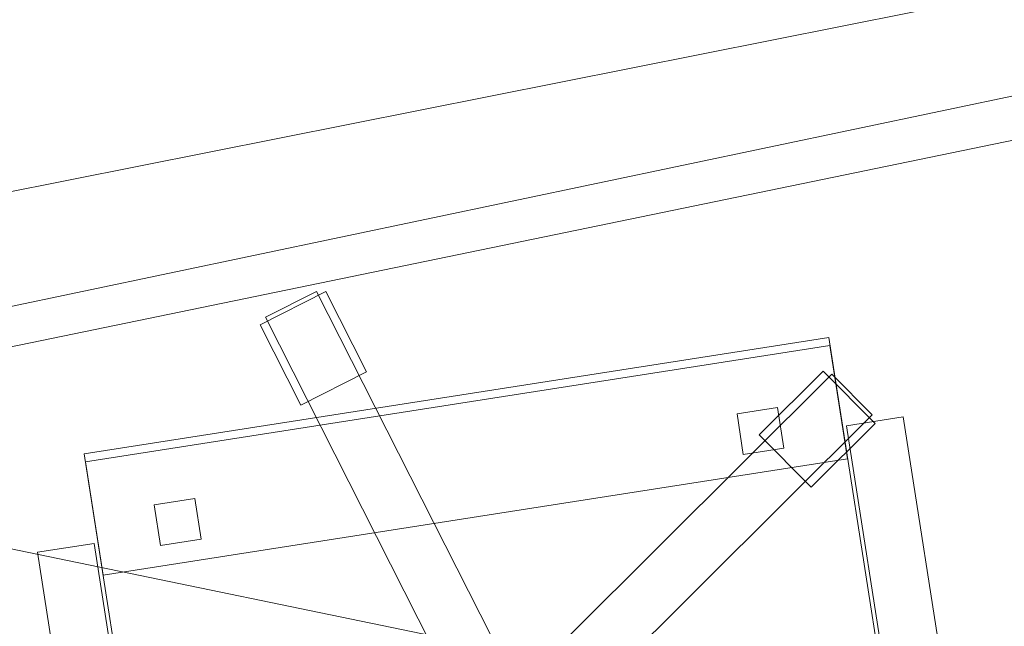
# Model space of a CAD drawing. Header units: millimetres. Extents: x -1675 to 29381, y -3645 to 22555.
# Tile 187 of 256: x 7310 to 7911, y 14587 to 14957. Entities that reach past the tile are written whole.
import ezdxf

# ---------------------------------------------------------------- set-up
doc = ezdxf.new("R2010")
doc.units = ezdxf.units.MM
doc.layers.add('A-GENM-____-OTLN', color=13, linetype='Continuous', lineweight=9)

msp = doc.modelspace()

# ---------------------------------------------------------------- meshes
at = {"layer": 'A-GENM-____-OTLN'}
mesh = msp.add_polyface(dxfattribs=at)
corners = [(9606.02, 11640, 1), (9606.02, 11190, 1), (9306.02, 11190, 1), (9306.02, 11640, 1), (256.83, 10770, 1), (6.83, 13252, 1), (256.83, 13252, 1), (6.83, 10170, 1), (5006.02, 11270.6, 1), (4706.02, 11640, 1), (5006.02, 11640, 1), (4706.02, 11204.55, 1), (256.83, 13303.58, 1), (256.83, 13450, 1), (6.83, 16140, 1), (256.83, 16140, 1), (256.83, 16249.12, 1), (13956.02, 16490, 1), (13776.02, 16140, 1), (13776.02, 17000, 1), (13956.02, 17000, 1), (14006.02, 16140, 1), (13956.02, 17990, 1), (13956.02, 17700, 1), (13776.02, 17700, 1), (13776.02, 18420, 1), (13956.02, 18420, 1), (12046.02, 18420, 1), (12896.02, 18420, 1), (12896.02, 18240, 1), (9606.02, 18240, 1), (9606.02, 17990, 1), (9306.02, 17990, 1), (11186.02, 18420, 1), (9306.02, 18420, 1), (9486.02, 18420, 1), (9486.02, 18420, 1), (10986.02, 18420, 1), (8336.02, 18420, 1), (8406.02, 18240, 1), (8156.02, 18240, 1), (6856.02, 18240, 1), (7156.02, 18420, 1), (7336.02, 18240, 1), (5230.75, 18420, 1), (5956.02, 18240, 1), (5006.02, 18240, 1), (4706.02, 18190.98, 1), (5006.02, 17990, 1), (4706.02, 17990, 1), (4706.02, 18240, 1), (256.83, 16450, 1), (256.83, 18240, 1), (256.83, 18420, 1), (256.83, 18850, 1)]
mesh.append_faces([[corners[k] for k in face] for face in [(8, 9, 10), (47, 48, 49)]], dxfattribs={"vtx0": -1})
mesh.append_faces([[corners[k] for k in face] for face in [(4, 5, 6), (5, 4, 7), (9, 8, 11), (13, 14, 15), (14, 13, 5), (18, 17, 21), (25, 22, 24), (30, 33, 29), (37, 30, 36), (41, 42, 43), (48, 47, 46)]], dxfattribs={"vtx0": -1, "vtx1": -1})
mesh.append_faces([[corners[k] for k in face] for face in [(35, 30, 34), (33, 30, 37), (44, 46, 47), (14, 53, 52)]], dxfattribs={"vtx0": -1, "vtx1": -1, "vtx2": -1})
mesh.append_faces([[corners[k] for k in face] for face in [(5, 12, 6), (14, 16, 15), (17, 18, 19), (22, 25, 26), (30, 32, 34), (30, 35, 36), (38, 39, 40), (44, 45, 46), (44, 47, 50), (53, 50, 52), (14, 54, 53)]], dxfattribs={"vtx0": -1, "vtx2": -1})
mesh.append_faces([[corners[k] for k in face] for face in [(13, 12, 5), (33, 27, 29), (51, 16, 14), (52, 51, 14)]], dxfattribs={"vtx1": -1, "vtx2": -1})
mesh.append_faces([[corners[k] for k in face] for face in [(0, 1, 2), (2, 3, 0), (19, 20, 17), (22, 23, 24), (27, 28, 29), (30, 31, 32)]], dxfattribs={"vtx2": -1})
mesh = msp.add_polyface(dxfattribs=at)
corners = [(4706.02, 11190, 2949), (256.83, 10225.04, 2949), (4706.02, 11204.55, 2949), (5006.02, 10170, 2949), (256.83, 10170, 2949), (5006.02, 11190, 2949), (5006.02, 11190, 2949), (5006.02, 11270.6, 2949), (256.83, 10770, 2949), (4706.02, 11640, 2949), (256.83, 13252, 2949), (5006.02, 11640, 2949), (256.83, 13303.58, 2949), (14006.02, 13252, 2949), (256.83, 16140, 2949), (13776.02, 16140, 2949), (256.83, 13450, 2949), (4706.02, 17990, 2949), (256.83, 16249.12, 2949), (4706.02, 18190.98, 2949), (5006.02, 17990, 2949), (5006.02, 18240, 2949), (5956.02, 18240, 2949), (256.83, 18240, 2949), (4706.02, 18240, 2949), (256.83, 16450, 2949), (6.83, 10170, 2949), (6.83, 13252, 2949), (6.83, 16140, 2949), (5230.75, 18420, 2949), (256.83, 18420, 2949), (256.83, 18850, 2949)]
mesh.append_faces([[corners[k] for k in face] for face in [(27, 8, 26), (28, 16, 27)]], dxfattribs={"vtx0": -1, "vtx1": -1})
mesh.append_faces([[corners[k] for k in face] for face in [(0, 1, 2), (0, 3, 4), (1, 0, 4), (3, 0, 5), (5, 0, 6), (7, 5, 6), (8, 2, 1), (2, 8, 9), (10, 11, 9), (9, 8, 10), (12, 13, 10), (14, 15, 16), (16, 15, 12), (17, 18, 19), (20, 21, 22), (20, 14, 17), (18, 17, 14), (19, 23, 24), (25, 19, 18), (23, 19, 25), (26, 1, 4), (2, 6, 0), (6, 2, 7), (8, 27, 10), (8, 1, 26), (7, 9, 11), (9, 7, 2), (27, 12, 10), (16, 28, 14), (16, 12, 27), (28, 18, 14), (19, 20, 17), (20, 19, 21), (29, 21, 19), (29, 19, 24), (25, 18, 28), (23, 25, 28), (28, 30, 23), (28, 31, 30)]], dxfattribs={"vtx0": -1, "vtx1": -1, "vtx2": -1})
mesh = msp.add_polyface(dxfattribs=at)
corners = [(9306.02, 10156.57, 2949), (5006.02, 10170, 2949), (9306.02, 10170, 2949), (9306.02, 11190, 2949), (5006.02, 11190, 2949), (13776.02, 10169.34, 2949), (13776.02, 10170, 2949), (9606.02, 11190, 2949), (9306.02, 11190, 2949), (5006.02, 11270.6, 2949), (14006.02, 13252, 2949), (9306.02, 11640, 2949), (13776.02, 10470, 2949), (9606.02, 11640, 2949), (5006.02, 11640, 2949), (256.83, 13252, 2949), (256.83, 13303.58, 2949), (14006.01, 16140, 2949), (13776.02, 16140, 2949), (9606.02, 17990, 2949), (9606.02, 18240, 2949), (12896.02, 18240, 2949), (6856.02, 18240, 2949), (5956.02, 18240, 2949), (6856.02, 18420, 2949), (8406.02, 18240, 2949), (9306.02, 18420, 2949), (9306.02, 17990, 2949), (256.83, 16140, 2949), (5006.02, 17990, 2949), (8156.02, 18240, 2949), (7336.02, 18240, 2949), (13776.02, 18420, 2949), (13776.02, 17700, 2949), (13776.02, 17000, 2949), (13956.02, 17000, 2949), (13956.02, 16490, 2949), (13956.02, 17990, 2949)]
mesh.append_faces([[corners[k] for k in face] for face in [(0, 1, 2), (3, 1, 4), (1, 3, 2), (5, 2, 6), (7, 6, 2), (3, 4, 8), (9, 8, 4), (10, 11, 9), (3, 8, 7), (6, 7, 12), (2, 3, 7), (13, 12, 7), (12, 13, 10), (8, 9, 11), (10, 13, 11), (10, 9, 14), (10, 14, 15), (10, 16, 17), (19, 20, 21), (22, 23, 24), (25, 26, 27), (28, 29, 18), (23, 22, 29), (30, 25, 27), (27, 18, 29), (29, 22, 31), (31, 30, 27), (19, 18, 27), (29, 31, 27), (21, 32, 33), (34, 33, 35), (21, 18, 19), (34, 21, 33), (18, 21, 34), (13, 7, 8), (8, 11, 13), (36, 18, 34), (32, 37, 33), (20, 19, 27), (20, 27, 26)]], dxfattribs={"vtx0": -1, "vtx1": -1, "vtx2": -1})
mesh.append_faces([[corners[k] for k in face] for face in [(18, 17, 16)]], dxfattribs={"vtx1": -1, "vtx2": -1})
mesh = msp.add_polyface(dxfattribs=at)
corners = [(9306.02, 10130, 1), (5006.02, 10144.28, 1), (9306.02, 10156.57, 1), (5006.02, 10130, 1), (5006.02, 10170, 1), (9306.02, 10170, 1), (9306.02, 11190, 1), (5006.02, 11190, 1), (256.83, 10130.71, 1), (13776.02, 10130, 1), (13776.02, 10169.34, 1), (256.83, 10170, 1), (13776.02, 10170, 1), (4706.02, 11190, 1), (256.83, 10225.04, 1), (4706.02, 11204.55, 1), (9606.02, 11190, 1), (9306.02, 11190, 1), (5006.02, 11270.6, 1), (14006.02, 13252, 1), (9306.02, 11640, 1), (13776.02, 10470, 1), (5006.02, 11190, 1), (9606.02, 11640, 1), (5006.02, 11640, 1), (256.83, 10770, 1), (256.83, 13252, 1), (4706.02, 11640, 1), (256.83, 13303.58, 1), (14006.01, 16140, 1), (13776.02, 16140, 1), (256.83, 16140, 1), (256.83, 13450, 1), (256.83, 16249.12, 1), (4706.02, 17990, 1), (5006.02, 17990, 1)]
mesh.append_faces([[corners[k] for k in face] for face in [(9, 2, 10), (11, 1, 8), (10, 5, 12), (13, 14, 15), (14, 13, 11), (12, 16, 21), (23, 21, 16), (18, 7, 22), (17, 18, 20), (25, 15, 14), (15, 25, 27), (28, 19, 26), (31, 30, 32), (32, 30, 28), (33, 34, 31)]], dxfattribs={"vtx0": -1, "vtx1": -1})
mesh.append_faces([[corners[k] for k in face] for face in [(0, 1, 2), (1, 0, 3), (2, 4, 5), (4, 2, 1), (6, 4, 7), (4, 6, 5), (3, 8, 1), (2, 9, 0), (1, 11, 4), (5, 10, 2), (16, 12, 5), (6, 7, 17), (18, 17, 7), (13, 4, 11), (19, 20, 18), (4, 13, 7), (5, 6, 16), (21, 23, 19), (19, 24, 26), (19, 28, 29), (31, 35, 30)]], dxfattribs={"vtx0": -1, "vtx1": -1, "vtx2": -1})
mesh.append_faces([[corners[k] for k in face] for face in [(6, 17, 16), (7, 13, 22), (19, 23, 20), (19, 18, 24), (26, 24, 27), (27, 25, 26)]], dxfattribs={"vtx0": -1, "vtx2": -1})
mesh.append_faces([[corners[k] for k in face] for face in [(30, 29, 28)]], dxfattribs={"vtx1": -1, "vtx2": -1})
mesh = msp.add_polyface(dxfattribs=at)
corners = [(14006.02, 16140), (6.83, 13252), (14006.02, 13252)]
mesh.append_faces([[corners[k] for k in face] for face in [(1, 2, 0)]])
mesh = msp.add_polyface(dxfattribs=at)
corners = [(14006.02, 13252, -50), (6.83, 16140, -50), (14006.02, 16140, -50)]
mesh.append_faces([[corners[k] for k in face] for face in [(1, 2, 0)]])
mesh = msp.add_polyface(dxfattribs=at)
corners = [(6.83, 13252, -50), (6.83, 16140, -50), (14006.02, 13252, -50)]
mesh.append_faces([[corners[k] for k in face] for face in [(1, 2, 0)]])
mesh = msp.add_polyface(dxfattribs=at)
corners = [(6.83, 16140), (6.83, 13252), (14006.02, 16140)]
mesh.append_faces([[corners[k] for k in face] for face in [(1, 2, 0)]])
mesh = msp.add_polyface(dxfattribs=at)
corners = [(14006.02, 16140, 3000), (6.83, 13252, 3000), (14006.02, 13252, 3000)]
mesh.append_faces([[corners[k] for k in face] for face in [(1, 2, 0)]])
mesh = msp.add_polyface(dxfattribs=at)
corners = [(14006.02, 13252, 2950), (6.83, 16140, 2950), (14006.02, 16140, 2950)]
mesh.append_faces([[corners[k] for k in face] for face in [(1, 2, 0)]])
mesh = msp.add_polyface(dxfattribs=at)
corners = [(6.83, 13252, 2950), (6.83, 16140, 2950), (14006.02, 13252, 2950)]
mesh.append_faces([[corners[k] for k in face] for face in [(1, 2, 0)]])
mesh = msp.add_polyface(dxfattribs=at)
corners = [(6.83, 16140, 3000), (6.83, 13252, 3000), (14006.02, 16140, 3000)]
mesh.append_faces([[corners[k] for k in face] for face in [(1, 2, 0)]])
mesh = msp.add_polyface(dxfattribs=at)
corners = [(7522.04, 14742.41, 35), (7481.9, 14722.07, 35), (7457.04, 14771.13, 35), (7497.18, 14791.47, 35)]
mesh.append_faces([[corners[k] for k in face] for face in [(3, 0, 1, 2)]])
mesh = msp.add_polyface(dxfattribs=at)
corners = [(7522.04, 14742.41, 95), (7497.18, 14791.47, 95), (7457.04, 14771.13, 95), (7481.9, 14722.07, 95)]
mesh.append_faces([[corners[k] for k in face] for face in [(1, 2, 3, 0)]])
mesh = msp.add_polyface(dxfattribs=at)
corners = [(7497.18, 14791.47, 35), (7457.04, 14771.13, 35), (7457.04, 14771.13, 95), (7497.18, 14791.47, 95)]
mesh.append_faces([[corners[k] for k in face] for face in [(3, 0, 1, 2)]])
mesh = msp.add_polyface(dxfattribs=at)
corners = [(7627.2, 14523.84, 82.5), (7595.98, 14508.02, 82.5), (7460.37, 14775.62, 82.5), (7491.59, 14791.44, 82.5)]
mesh.append_faces([[corners[k] for k in face] for face in [(3, 0, 1, 2)]])
mesh = msp.add_polyface(dxfattribs=at)
corners = [(7627.2, 14523.84, 117.5), (7491.59, 14791.44, 117.5), (7460.37, 14775.62, 117.5), (7595.98, 14508.02, 117.5)]
mesh.append_faces([[corners[k] for k in face] for face in [(1, 2, 3, 0)]])
mesh = msp.add_polyface(dxfattribs=at)
corners = [(7491.59, 14791.44, 82.5), (7460.37, 14775.62, 82.5), (7460.37, 14775.62, 117.5), (7491.59, 14791.44, 117.5)]
mesh.append_faces([[corners[k] for k in face] for face in [(0, 1, 2, 3)]])
mesh = msp.add_polyface(dxfattribs=at)
corners = [(7627.2, 14523.84, 82.5), (7491.59, 14791.44, 82.5), (7491.59, 14791.44, 117.5), (7627.2, 14523.84, 117.5)]
mesh.append_faces([[corners[k] for k in face] for face in [(2, 3, 0, 1)]])
mesh = msp.add_polyface(dxfattribs=at)
corners = [(7522.04, 14742.41, 35), (7497.18, 14791.47, 35), (7497.18, 14791.47, 95), (7522.04, 14742.41, 95)]
mesh.append_faces([[corners[k] for k in face] for face in [(2, 3, 0, 1)]])
mesh = msp.add_polyface(dxfattribs=at)
corners = [(7460.37, 14775.62, 82.5), (7595.98, 14508.02, 82.5), (7595.98, 14508.02, 117.5), (7460.37, 14775.62, 117.5)]
mesh.append_faces([[corners[k] for k in face] for face in [(0, 1, 2, 3)]])
mesh = msp.add_polyface(dxfattribs=at)
corners = [(7457.04, 14771.13, 35), (7481.9, 14722.07, 35), (7481.9, 14722.07, 95), (7457.04, 14771.13, 95)]
mesh.append_faces([[corners[k] for k in face] for face in [(0, 1, 2, 3)]])
mesh = msp.add_polyface(dxfattribs=at)
corners = [(7804.18, 14763.36, 400), (7868.98, 14348.39, 400), (7414.48, 14277.42, 400), (7349.69, 14692.39, 400)]
mesh.append_faces([[corners[k] for k in face] for face in [(0, 1, 2, 3)]])
mesh = msp.add_polyface(dxfattribs=at)
corners = [(7804.18, 14763.36, 470), (7349.69, 14692.39, 470), (7414.48, 14277.42, 470), (7868.98, 14348.39, 470)]
mesh.append_faces([[corners[k] for k in face] for face in [(0, 1, 2, 3)]])
mesh = msp.add_polyface(dxfattribs=at)
corners = [(7804.18, 14763.36, 400), (7349.69, 14692.39, 400), (7349.69, 14692.39, 470), (7804.18, 14763.36, 470)]
mesh.append_faces([[corners[k] for k in face] for face in [(3, 0, 1, 2)]])
mesh = msp.add_polyface(dxfattribs=at)
corners = [(7868.98, 14348.39, 400), (7804.18, 14763.36, 400), (7804.18, 14763.36, 470), (7868.98, 14348.39, 470)]
mesh.append_faces([[corners[k] for k in face] for face in [(2, 3, 0, 1)]])
mesh = msp.add_polyface(dxfattribs=at)
corners = [(7804.95, 14758.42, 460), (7815.75, 14689.26, 460), (7361.26, 14618.29, 460), (7350.46, 14687.45, 460)]
mesh.append_faces([[corners[k] for k in face] for face in [(3, 0, 1, 2)]])
mesh = msp.add_polyface(dxfattribs=at)
corners = [(7804.95, 14758.42, 940), (7350.46, 14687.45, 940), (7361.26, 14618.29, 940), (7815.75, 14689.26, 940)]
mesh.append_faces([[corners[k] for k in face] for face in [(1, 2, 3, 0)]])
mesh = msp.add_polyface(dxfattribs=at)
corners = [(7804.95, 14758.42, 460), (7350.46, 14687.45, 460), (7350.46, 14687.45, 940), (7804.95, 14758.42, 940)]
mesh.append_faces([[corners[k] for k in face] for face in [(0, 1, 2, 3)]])
mesh = msp.add_polyface(dxfattribs=at)
corners = [(7815.75, 14689.26, 460), (7804.95, 14758.42, 460), (7804.95, 14758.42, 940), (7815.75, 14689.26, 940)]
mesh.append_faces([[corners[k] for k in face] for face in [(1, 2, 3, 0)]])
mesh = msp.add_polyface(dxfattribs=at)
corners = [(7481.9, 14722.07, 35), (7522.04, 14742.41, 35), (7522.04, 14742.41, 95), (7481.9, 14722.07, 95)]
mesh.append_faces([[corners[k] for k in face] for face in [(2, 3, 0, 1)]])
mesh = msp.add_polyface(dxfattribs=at)
corners = [(7806.04, 14740.93, 82.5), (7593.44, 14529.26, 82.5), (7593.44, 14529.26, 117.5), (7806.04, 14740.93, 117.5)]
mesh.append_faces([[corners[k] for k in face] for face in [(0, 1, 2, 3)]])
mesh = msp.add_polyface(dxfattribs=at)
corners = [(7618.14, 14504.46, 82.5), (7593.44, 14529.26, 82.5), (7806.04, 14740.93, 82.5), (7830.73, 14716.13, 82.5)]
mesh.append_faces([[corners[k] for k in face] for face in [(1, 2, 3, 0)]])
mesh = msp.add_polyface(dxfattribs=at)
corners = [(7618.14, 14504.46, 117.5), (7830.73, 14716.13, 117.5), (7806.04, 14740.93, 117.5), (7593.44, 14529.26, 117.5)]
mesh.append_faces([[corners[k] for k in face] for face in [(3, 0, 1, 2)]])
mesh = msp.add_polyface(dxfattribs=at)
corners = [(7800.74, 14742.71, 35), (7761.76, 14703.9, 35), (7761.76, 14703.9, 95), (7800.74, 14742.71, 95)]
mesh.append_faces([[corners[k] for k in face] for face in [(0, 1, 2, 3)]])
mesh = msp.add_polyface(dxfattribs=at)
corners = [(7793.51, 14672.02, 35), (7761.76, 14703.9, 35), (7800.74, 14742.71, 35), (7832.49, 14710.82, 35)]
mesh.append_faces([[corners[k] for k in face] for face in [(2, 3, 0, 1)]])
mesh = msp.add_polyface(dxfattribs=at)
corners = [(7793.51, 14672.02, 95), (7832.49, 14710.82, 95), (7800.74, 14742.71, 95), (7761.76, 14703.9, 95)]
mesh.append_faces([[corners[k] for k in face] for face in [(2, 3, 0, 1)]])
mesh = msp.add_polyface(dxfattribs=at)
corners = [(7832.49, 14710.82, 35), (7800.74, 14742.71, 35), (7800.74, 14742.71, 95), (7832.49, 14710.82, 95)]
mesh.append_faces([[corners[k] for k in face] for face in [(2, 3, 0, 1)]])
mesh = msp.add_polyface(dxfattribs=at)
corners = [(7830.73, 14716.13, 82.5), (7806.04, 14740.93, 82.5), (7806.04, 14740.93, 117.5), (7830.73, 14716.13, 117.5)]
mesh.append_faces([[corners[k] for k in face] for face in [(2, 3, 0, 1)]])
mesh = msp.add_polyface(dxfattribs=at)
corners = [(7772.91, 14720.52, 460), (7776.77, 14695.82, 460), (7752.07, 14691.96, 460), (7748.21, 14716.67, 460)]
mesh.append_faces([[corners[k] for k in face] for face in [(0, 1, 2, 3)]])
mesh = msp.add_polyface(dxfattribs=at)
corners = [(7772.91, 14720.52, 860), (7748.21, 14716.67, 860), (7752.07, 14691.96, 860), (7776.77, 14695.82, 860)]
mesh.append_faces([[corners[k] for k in face] for face in [(0, 1, 2, 3)]])
mesh = msp.add_polyface(dxfattribs=at)
corners = [(7772.91, 14720.52, 460), (7748.21, 14716.67, 460), (7748.21, 14716.67, 860), (7772.91, 14720.52, 860)]
mesh.append_faces([[corners[k] for k in face] for face in [(0, 1, 2, 3)]])
mesh = msp.add_polyface(dxfattribs=at)
corners = [(7776.77, 14695.82, 460), (7772.91, 14720.52, 460), (7772.91, 14720.52, 860), (7776.77, 14695.82, 860)]
mesh.append_faces([[corners[k] for k in face] for face in [(2, 3, 0, 1)]])
mesh = msp.add_polyface(dxfattribs=at)
corners = [(7618.14, 14504.46, 82.5), (7830.73, 14716.13, 82.5), (7830.73, 14716.13, 117.5), (7618.14, 14504.46, 117.5)]
mesh.append_faces([[corners[k] for k in face] for face in [(2, 3, 0, 1)]])
mesh = msp.add_polyface(dxfattribs=at)
corners = [(7748.21, 14716.67, 460), (7752.07, 14691.96, 460), (7752.07, 14691.96, 860), (7748.21, 14716.67, 860)]
mesh.append_faces([[corners[k] for k in face] for face in [(3, 0, 1, 2)]])
mesh = msp.add_polyface(dxfattribs=at)
corners = [(7849.72, 14714.8, 612.5), (7902.17, 14378.87, 612.5), (7867.59, 14373.47, 612.5), (7815.14, 14709.4, 612.5)]
mesh.append_faces([[corners[k] for k in face] for face in [(1, 2, 3, 0)]])
mesh = msp.add_polyface(dxfattribs=at)
corners = [(7849.72, 14714.8, 647.5), (7815.14, 14709.4, 647.5), (7867.59, 14373.47, 647.5), (7902.17, 14378.87, 647.5)]
mesh.append_faces([[corners[k] for k in face] for face in [(3, 0, 1, 2)]])
mesh = msp.add_polyface(dxfattribs=at)
corners = [(7849.72, 14714.8, 612.5), (7815.14, 14709.4, 612.5), (7815.14, 14709.4, 647.5), (7849.72, 14714.8, 647.5)]
mesh.append_faces([[corners[k] for k in face] for face in [(3, 0, 1, 2)]])
mesh = msp.add_polyface(dxfattribs=at)
corners = [(7902.17, 14378.87, 612.5), (7849.72, 14714.8, 612.5), (7849.72, 14714.8, 647.5), (7902.17, 14378.87, 647.5)]
mesh.append_faces([[corners[k] for k in face] for face in [(2, 3, 0, 1)]])
mesh = msp.add_polyface(dxfattribs=at)
corners = [(7793.51, 14672.02, 35), (7832.49, 14710.82, 35), (7832.49, 14710.82, 95), (7793.51, 14672.02, 95)]
mesh.append_faces([[corners[k] for k in face] for face in [(2, 3, 0, 1)]])
mesh = msp.add_polyface(dxfattribs=at)
corners = [(7815.14, 14709.4, 612.5), (7867.59, 14373.47, 612.5), (7867.59, 14373.47, 647.5), (7815.14, 14709.4, 647.5)]
mesh.append_faces([[corners[k] for k in face] for face in [(0, 1, 2, 3)]])
mesh = msp.add_polyface(dxfattribs=at)
corners = [(7761.76, 14703.9, 35), (7793.51, 14672.02, 35), (7793.51, 14672.02, 95), (7761.76, 14703.9, 95)]
mesh.append_faces([[corners[k] for k in face] for face in [(3, 0, 1, 2)]])
mesh = msp.add_polyface(dxfattribs=at)
corners = [(7752.07, 14691.96, 460), (7776.77, 14695.82, 460), (7776.77, 14695.82, 860), (7752.07, 14691.96, 860)]
mesh.append_faces([[corners[k] for k in face] for face in [(1, 2, 3, 0)]])
mesh = msp.add_polyface(dxfattribs=at)
corners = [(7349.69, 14692.39, 400), (7414.48, 14277.42, 400), (7414.48, 14277.42, 470), (7349.69, 14692.39, 470)]
mesh.append_faces([[corners[k] for k in face] for face in [(0, 1, 2, 3)]])
mesh = msp.add_polyface(dxfattribs=at)
corners = [(7350.46, 14687.45, 460), (7361.26, 14618.29, 460), (7361.26, 14618.29, 940), (7350.46, 14687.45, 940)]
mesh.append_faces([[corners[k] for k in face] for face in [(0, 1, 2, 3)]])
mesh = msp.add_polyface(dxfattribs=at)
corners = [(7361.26, 14618.29, 460), (7815.75, 14689.26, 460), (7815.75, 14689.26, 940), (7361.26, 14618.29, 940)]
mesh.append_faces([[corners[k] for k in face] for face in [(2, 3, 0, 1)]])
mesh = msp.add_polyface(dxfattribs=at)
corners = [(7417.22, 14664.98, 460), (7421.08, 14640.28, 460), (7396.38, 14636.43, 460), (7392.52, 14661.13, 460)]
mesh.append_faces([[corners[k] for k in face] for face in [(0, 1, 2, 3)]])
mesh = msp.add_polyface(dxfattribs=at)
corners = [(7417.22, 14664.98, 860), (7392.52, 14661.13, 860), (7396.38, 14636.43, 860), (7421.08, 14640.28, 860)]
mesh.append_faces([[corners[k] for k in face] for face in [(0, 1, 2, 3)]])
mesh = msp.add_polyface(dxfattribs=at)
corners = [(7417.22, 14664.98, 460), (7392.52, 14661.13, 460), (7392.52, 14661.13, 860), (7417.22, 14664.98, 860)]
mesh.append_faces([[corners[k] for k in face] for face in [(3, 0, 1, 2)]])
mesh = msp.add_polyface(dxfattribs=at)
corners = [(7392.52, 14661.13, 460), (7396.38, 14636.43, 460), (7396.38, 14636.43, 860), (7392.52, 14661.13, 860)]
mesh.append_faces([[corners[k] for k in face] for face in [(0, 1, 2, 3)]])
mesh = msp.add_polyface(dxfattribs=at)
corners = [(7421.08, 14640.28, 460), (7417.22, 14664.98, 460), (7417.22, 14664.98, 860), (7421.08, 14640.28, 860)]
mesh.append_faces([[corners[k] for k in face] for face in [(2, 3, 0, 1)]])
mesh = msp.add_polyface(dxfattribs=at)
corners = [(7355.7, 14637.66, 612.5), (7408.16, 14301.73, 612.5), (7373.57, 14296.34, 612.5), (7321.12, 14632.27, 612.5)]
mesh.append_faces([[corners[k] for k in face] for face in [(0, 1, 2, 3)]])
mesh = msp.add_polyface(dxfattribs=at)
corners = [(7355.7, 14637.66, 647.5), (7321.12, 14632.27, 647.5), (7373.57, 14296.34, 647.5), (7408.16, 14301.73, 647.5)]
mesh.append_faces([[corners[k] for k in face] for face in [(0, 1, 2, 3)]])
mesh = msp.add_polyface(dxfattribs=at)
corners = [(7355.7, 14637.66, 612.5), (7321.12, 14632.27, 612.5), (7321.12, 14632.27, 647.5), (7355.7, 14637.66, 647.5)]
mesh.append_faces([[corners[k] for k in face] for face in [(3, 0, 1, 2)]])
mesh = msp.add_polyface(dxfattribs=at)
corners = [(7408.16, 14301.73, 612.5), (7355.7, 14637.66, 612.5), (7355.7, 14637.66, 647.5), (7408.16, 14301.73, 647.5)]
mesh.append_faces([[corners[k] for k in face] for face in [(1, 2, 3, 0)]])
mesh = msp.add_polyface(dxfattribs=at)
corners = [(7396.38, 14636.43, 460), (7421.08, 14640.28, 460), (7421.08, 14640.28, 860), (7396.38, 14636.43, 860)]
mesh.append_faces([[corners[k] for k in face] for face in [(2, 3, 0, 1)]])
mesh = msp.add_polyface(dxfattribs=at)
corners = [(7321.12, 14632.27, 612.5), (7373.57, 14296.34, 612.5), (7373.57, 14296.34, 647.5), (7321.12, 14632.27, 647.5)]
mesh.append_faces([[corners[k] for k in face] for face in [(0, 1, 2, 3)]])

doc.saveas('drawing.dxf')
